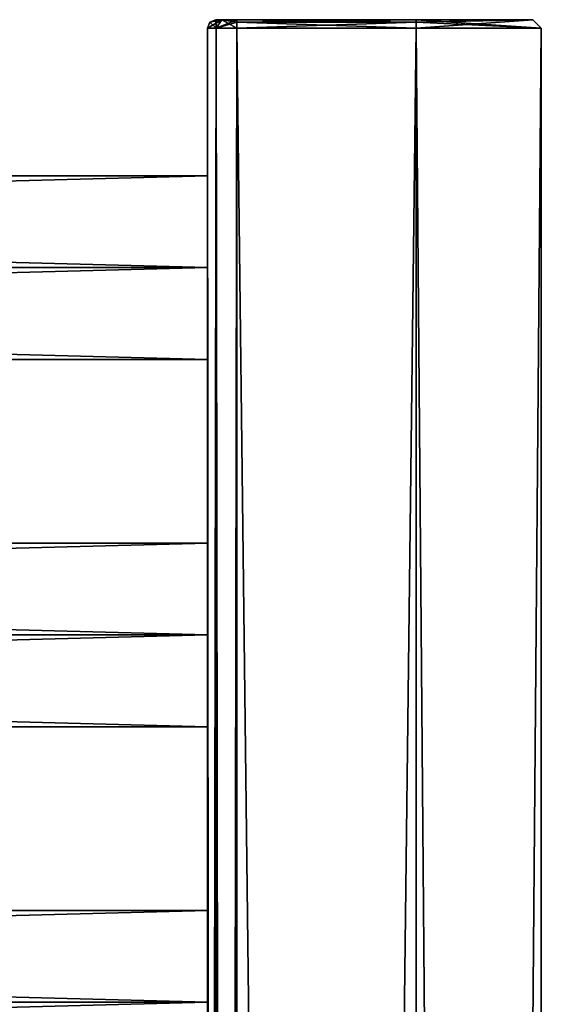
# Model space of a CAD drawing. Extents: x -250 to 250, y -968 to 894.
# Tile 256 of 256: x 188 to 250, y 770 to 888. Entities that reach past the tile are written whole.
import ezdxf

# ---------------------------------------------------------------- set-up
doc = ezdxf.new("R2010")
doc.units = 0
doc.header["$LTSCALE"] = 3.583593
for name, color, linetype in [('13', 7, 'CONTINUOUS'), ('14', 7, 'CONTINUOUS'), ('15', 7, 'CONTINUOUS'), ('16', 7, 'CONTINUOUS'), ('17', 7, 'CONTINUOUS'), ('18', 7, 'CONTINUOUS'), ('61', 7, 'CONTINUOUS'), ('62', 7, 'CONTINUOUS'), ('64', 7, 'CONTINUOUS'), ('65', 7, 'CONTINUOUS'), ('66', 7, 'CONTINUOUS'), ('67', 7, 'CONTINUOUS'), ('68', 7, 'CONTINUOUS'), ('69', 7, 'CONTINUOUS'), ('70', 7, 'CONTINUOUS'), ('71', 7, 'CONTINUOUS'), ('72', 7, 'CONTINUOUS'), ('79', 7, 'CONTINUOUS'), ('80', 7, 'CONTINUOUS')]:
    doc.layers.add(name, color=color, linetype=linetype)

msp = doc.modelspace()

# ---------------------------------------------------------------- linework, layer by layer
at = {"layer": '13', "color": 7, "linetype": 'CONTINUOUS'}
for points in [[(210, 847, 0), (210, 858, 11), (-210, 847, 0), (210, 847, 0)], [(-210, 858, -11), (210, 847, 0), (-210, 847, 0), (-210, 858, -11)], [(210, 858, 11), (-210, 858, 11), (-210, 847, 0), (210, 858, 11)], [(210, 858, -11), (210, 847, 0), (-210, 858, -11), (210, 858, -11)]]:
    msp.add_3dface(points, dxfattribs=at)
at = {"layer": '14', "color": 7, "linetype": 'CONTINUOUS'}
for points in [[(210, 869, 0), (-210, 869, 0), (-210, 858, 11), (210, 869, 0)], [(210, 858, 11), (210, 869, 0), (-210, 858, 11), (210, 858, 11)], [(210, 858, -11), (-210, 858, -11), (-210, 869, 0), (210, 858, -11)], [(210, 869, 0), (210, 858, -11), (-210, 869, 0), (210, 869, 0)]]:
    msp.add_3dface(points, dxfattribs=at)
at = {"layer": '15', "color": 7, "linetype": 'CONTINUOUS'}
for points in [[(210, 803, 0), (210, 814, 11), (-210, 803, 0), (210, 803, 0)], [(210, 814, -11), (210, 803, 0), (-210, 814, -11), (210, 814, -11)], [(210, 814, 11), (-210, 814, 11), (-210, 803, 0), (210, 814, 11)], [(-210, 814, -11), (210, 803, 0), (-210, 803, 0), (-210, 814, -11)]]:
    msp.add_3dface(points, dxfattribs=at)
at = {"layer": '16', "color": 7, "linetype": 'CONTINUOUS'}
for points in [[(210, 825, 0), (-210, 825, 0), (-210, 814, 11), (210, 825, 0)], [(210, 825, 0), (210, 814, -11), (-210, 825, 0), (210, 825, 0)], [(210, 814, -11), (-210, 814, -11), (-210, 825, 0), (210, 814, -11)], [(210, 814, 11), (210, 825, 0), (-210, 814, 11), (210, 814, 11)]]:
    msp.add_3dface(points, dxfattribs=at)
at = {"layer": '17', "color": 7, "linetype": 'CONTINUOUS'}
for points in [[(210, 759, 0), (210, 770, 11), (-210, 759, 0), (210, 759, 0)], [(-210, 770, -11), (210, 759, 0), (-210, 759, 0), (-210, 770, -11)], [(210, 770, 11), (-210, 770, 11), (-210, 759, 0), (210, 770, 11)], [(210, 770, -11), (210, 759, 0), (-210, 770, -11), (210, 770, -11)]]:
    msp.add_3dface(points, dxfattribs=at)
at = {"layer": '18', "color": 7, "linetype": 'CONTINUOUS'}
for points in [[(210, 770, 11), (210, 781, 0), (-210, 770, 11), (210, 770, 11)], [(210, 770, -11), (-210, 770, -11), (-210, 781, 0), (210, 770, -11)], [(210, 781, 0), (-210, 781, 0), (-210, 770, 11), (210, 781, 0)], [(210, 781, 0), (210, 770, -11), (-210, 781, 0), (210, 781, 0)]]:
    msp.add_3dface(points, dxfattribs=at)
at = {"layer": '61', "color": 7, "linetype": 'CONTINUOUS'}
for points in [[(235, 886.7, -15), (235, -886.7, -15), (213.5, 886.7, -15), (235, 886.7, -15)], [(213.5, 886.7, -15), (235, -886.7, -15), (213.5, -886.7, -15), (213.5, 886.7, -15)]]:
    msp.add_3dface(points, dxfattribs=at)
at = {"layer": '62', "color": 7, "linetype": 'CONTINUOUS'}
for points in [[(213.5, 886.7, 15), (213.5, -886.7, 15), (235, 886.7, 15), (213.5, 886.7, 15)], [(235, 886.7, 15), (213.5, -886.7, 15), (235, -886.7, 15), (235, 886.7, 15)]]:
    msp.add_3dface(points, dxfattribs=at)
at = {"layer": '64', "color": 7, "linetype": 'CONTINUOUS'}
for points in [[(210, 462, 11), (210, 886.7, 11.5), (210, 506, 11), (210, 462, 11)], [(210, 886.7, -11.5), (210, 286, -11.5), (210, 506, -11), (210, 886.7, -11.5)], [(210, 550, -11), (210, 886.7, -11.5), (210, 506, -11), (210, 550, -11)], [(210, 594, -11), (210, 886.7, -11.5), (210, 550, -11), (210, 594, -11)], [(210, 858, -11), (210, 886.7, -11.5), (210, 814, -11), (210, 858, -11)], [(210, 814, -11), (210, 886.7, -11.5), (210, 770, -11), (210, 814, -11)], [(210, 770, -11), (210, 886.7, -11.5), (210, 726, -11), (210, 770, -11)], [(210, 726, -11), (210, 886.7, -11.5), (210, 594, -11), (210, 726, -11)], [(210, 286, 11), (210, 886.7, 11.5), (210, 330, 11), (210, 286, 11)], [(210, 506, 11), (210, 886.7, 11.5), (210, 550, 11), (210, 506, 11)], [(210, 886.7, 11.5), (210, 462, 11), (210, 330, 11), (210, 886.7, 11.5)], [(210, 886.7, 11.5), (210, 726, 11), (210, 594, 11), (210, 886.7, 11.5)], [(210, 886.7, 11.5), (210, 770, 11), (210, 726, 11), (210, 886.7, 11.5)], [(210, 886.7, 11.5), (210, 814, 11), (210, 770, 11), (210, 886.7, 11.5)], [(210, 886.7, 11.5), (210, 858, 11), (210, 814, 11), (210, 886.7, 11.5)], [(210, 858, 11), (210, 886.7, 11.5), (210, 869, 0), (210, 858, 11)], [(210, 886.7, 11.5), (210, 858, -11), (210, 869, 0), (210, 886.7, 11.5)], [(210, 550, 11), (210, 886.7, 11.5), (210, 594, 11), (210, 550, 11)], [(210, 886.7, 11.5), (210, 886.7, -11.5), (210, 858, -11), (210, 886.7, 11.5)], [(210, 886.7, 11.5), (210, 286, 11), (210, -330, 11.5), (210, 886.7, 11.5)], [(210, 814, 11), (210, 858, 11), (210, 825, 0), (210, 814, 11)], [(210, 858, 11), (210, 847, 0), (210, 825, 0), (210, 858, 11)], [(210, 847, 0), (210, 858, -11), (210, 814, -11), (210, 847, 0)], [(210, 847, 0), (210, 814, -11), (210, 825, 0), (210, 847, 0)], [(210, 803, 0), (210, 814, -11), (210, 770, -11), (210, 803, 0)], [(210, 814, 11), (210, 803, 0), (210, 781, 0), (210, 814, 11)], [(210, 770, 11), (210, 814, 11), (210, 781, 0), (210, 770, 11)], [(210, 803, 0), (210, 770, -11), (210, 781, 0), (210, 803, 0)], [(210, 726, 11), (210, 770, 11), (210, 737, 0), (210, 726, 11)], [(210, 770, 11), (210, 759, 0), (210, 737, 0), (210, 770, 11)], [(210, 759, 0), (210, 770, -11), (210, 726, -11), (210, 759, 0)]]:
    msp.add_3dface(points, dxfattribs=at)
at = {"layer": '65', "color": 7, "linetype": 'CONTINUOUS'}
for points in [[(211, 887.7, 11.5), (211.73, 887.7, 13.27), (211, 887.7, -11.5), (211, 887.7, 11.5)], [(211, 887.7, -11.5), (211.73, 887.7, 13.27), (211.73, 887.7, -13.27), (211, 887.7, -11.5)], [(211.73, 887.7, 13.27), (213.5, 887.7, 14), (211.73, 887.7, -13.27), (211.73, 887.7, 13.27)], [(211.73, 887.7, -13.27), (213.5, 887.7, 14), (213.5, 887.7, -14), (211.73, 887.7, -13.27)], [(213.5, 887.7, -14), (235, 887.7, 14), (235, 887.7, -14), (213.5, 887.7, -14)], [(213.5, 887.7, 14), (235, 887.7, 14), (213.5, 887.7, -14), (213.5, 887.7, 14)], [(235, 887.7, -14), (235, 887.7, 14), (249, 887.7, 0), (235, 887.7, -14)]]:
    msp.add_3dface(points, dxfattribs=at)
at = {"layer": '66', "color": 7, "linetype": 'CONTINUOUS'}
for points in [[(235, -886.7, -15), (235, 886.7, -15), (250, 886.7), (235, -886.7, -15)], [(250, 886.7), (235, 886.7, 15), (250, -886.7), (250, 886.7)], [(235, 886.7, 15), (235, -886.7, 15), (250, -886.7), (235, 886.7, 15)], [(235, -886.7, -15), (250, 886.7), (250, -886.7), (235, -886.7, -15)]]:
    msp.add_3dface(points, dxfattribs=at)
at = {"layer": '67', "color": 7, "linetype": 'CONTINUOUS'}
for points in [[(210, 886.7, 11.5), (211.03, -886.7, 13.97), (211.03, 886.7, 13.97), (210, 886.7, 11.5)], [(210, 886.7, 11.5), (210, -330, 11.5), (211.03, -886.7, 13.97), (210, 886.7, 11.5)], [(211.03, -886.7, 13.97), (213.5, -886.7, 15), (211.03, 886.7, 13.97), (211.03, -886.7, 13.97)], [(213.5, -886.7, 15), (213.5, 886.7, 15), (211.03, 886.7, 13.97), (213.5, -886.7, 15)]]:
    msp.add_3dface(points, dxfattribs=at)
at = {"layer": '68', "color": 7, "linetype": 'CONTINUOUS'}
for points in [[(210, -886.7, -11.5), (210, 286, -11.5), (211.03, 886.7, -13.97), (210, -886.7, -11.5)], [(210, 886.7, -11.5), (211.03, 886.7, -13.97), (210, 286, -11.5), (210, 886.7, -11.5)], [(211.03, -886.7, -13.97), (210, -886.7, -11.5), (211.03, 886.7, -13.97), (211.03, -886.7, -13.97)], [(213.5, 886.7, -15), (211.03, -886.7, -13.97), (211.03, 886.7, -13.97), (213.5, 886.7, -15)], [(213.5, 886.7, -15), (213.5, -886.7, -15), (211.03, -886.7, -13.97), (213.5, 886.7, -15)]]:
    msp.add_3dface(points, dxfattribs=at)
at = {"layer": '69', "color": 7, "linetype": 'CONTINUOUS'}
for points in [[(235, 887.7, 14), (213.5, 887.7, 14), (213.5, 887.41, 14.71), (235, 887.7, 14)], [(235, 887.41, 14.71), (235, 887.7, 14), (213.5, 887.41, 14.71), (235, 887.41, 14.71)], [(213.5, 886.7, 15), (235, 886.7, 15), (235, 887.41, 14.71), (213.5, 886.7, 15)], [(213.5, 886.7, 15), (235, 887.41, 14.71), (213.5, 887.41, 14.71), (213.5, 886.7, 15)]]:
    msp.add_3dface(points, dxfattribs=at)
at = {"layer": '70', "color": 7, "linetype": 'CONTINUOUS'}
for points in [[(235, 887.7, -14), (249, 887.7, 0), (235, 887.41, -14.71), (235, 887.7, -14)], [(250, 886.7), (235, 887.7, 14), (235, 887.41, 14.71), (250, 886.7)], [(249, 887.7, 0), (235, 887.7, 14), (250, 886.7), (249, 887.7, 0)], [(235, 886.7, -15), (249, 887.7, 0), (250, 886.7), (235, 886.7, -15)], [(249, 887.7, 0), (235, 886.7, -15), (235, 887.41, -14.71), (249, 887.7, 0)], [(235, 886.7, 15), (250, 886.7), (235, 887.41, 14.71), (235, 886.7, 15)]]:
    msp.add_3dface(points, dxfattribs=at)
at = {"layer": '71', "color": 7, "linetype": 'CONTINUOUS'}
for points in [[(213.5, 887.7, -14), (235, 887.7, -14), (235, 887.41, -14.71), (213.5, 887.7, -14)], [(213.5, 887.7, -14), (235, 887.41, -14.71), (213.5, 887.41, -14.71), (213.5, 887.7, -14)], [(235, 887.41, -14.71), (235, 886.7, -15), (213.5, 887.41, -14.71), (235, 887.41, -14.71)], [(235, 886.7, -15), (213.5, 886.7, -15), (213.5, 887.41, -14.71), (235, 886.7, -15)]]:
    msp.add_3dface(points, dxfattribs=at)
at = {"layer": '72', "color": 7, "linetype": 'CONTINUOUS'}
for points in [[(210, 886.7, -11.5), (210, 886.7, 11.5), (210.29, 887.41, 11.5), (210, 886.7, -11.5)], [(210.29, 887.41, -11.5), (210, 886.7, -11.5), (210.29, 887.41, 11.5), (210.29, 887.41, -11.5)], [(211, 887.7, 11.5), (211, 887.7, -11.5), (210.29, 887.41, -11.5), (211, 887.7, 11.5)], [(211, 887.7, 11.5), (210.29, 887.41, -11.5), (210.29, 887.41, 11.5), (211, 887.7, 11.5)]]:
    msp.add_3dface(points, dxfattribs=at)
at = {"layer": '79', "color": 7, "linetype": 'CONTINUOUS'}
for points in [[(211.73, 887.7, -13.27), (210, 886.7, -11.5), (210.29, 887.41, -11.5), (211.73, 887.7, -13.27)], [(210, 886.7, -11.5), (211.73, 887.7, -13.27), (211.03, 886.7, -13.97), (210, 886.7, -11.5)], [(211, 887.7, -11.5), (211.73, 887.7, -13.27), (210.29, 887.41, -11.5), (211, 887.7, -11.5)], [(213.5, 887.7, -14), (213.5, 887.41, -14.71), (211.03, 886.7, -13.97), (213.5, 887.7, -14)], [(211.73, 887.7, -13.27), (213.5, 887.7, -14), (211.03, 886.7, -13.97), (211.73, 887.7, -13.27)], [(213.5, 887.41, -14.71), (213.5, 886.7, -15), (211.03, 886.7, -13.97), (213.5, 887.41, -14.71)]]:
    msp.add_3dface(points, dxfattribs=at)
at = {"layer": '80', "color": 7, "linetype": 'CONTINUOUS'}
for points in [[(210.29, 887.41, 11.5), (210, 886.7, 11.5), (211.03, 886.7, 13.97), (210.29, 887.41, 11.5)], [(211, 887.7, 11.5), (210.29, 887.41, 11.5), (211.03, 886.7, 13.97), (211, 887.7, 11.5)], [(211.73, 887.7, 13.27), (211, 887.7, 11.5), (211.03, 886.7, 13.97), (211.73, 887.7, 13.27)], [(213.5, 886.7, 15), (211.73, 887.7, 13.27), (211.03, 886.7, 13.97), (213.5, 886.7, 15)], [(211.73, 887.7, 13.27), (213.5, 886.7, 15), (213.5, 887.41, 14.71), (211.73, 887.7, 13.27)], [(213.5, 887.7, 14), (211.73, 887.7, 13.27), (213.5, 887.41, 14.71), (213.5, 887.7, 14)]]:
    msp.add_3dface(points, dxfattribs=at)

doc.saveas('drawing.dxf')
